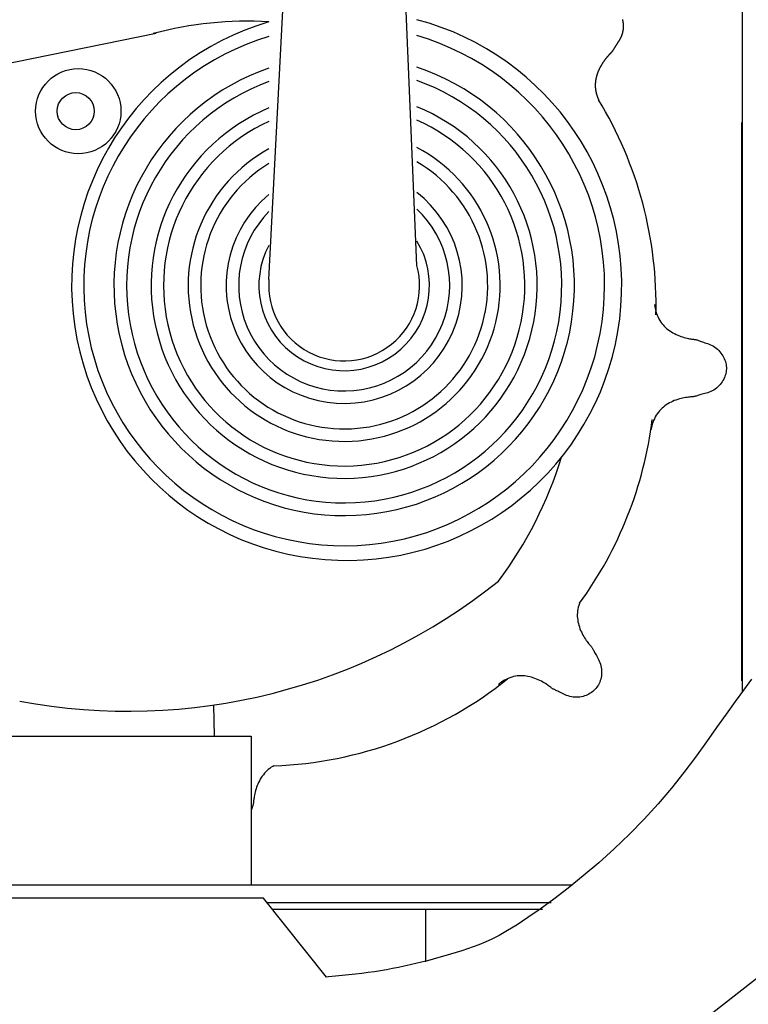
# Model space of a CAD drawing. Extents: x 0.9 to 11.8, y 2 to 7.2.
# Tile 5 of 18: x 4.82 to 5.356, y 2.761 to 3.486. Entities that reach past the tile are written whole.
import ezdxf

# ---------------------------------------------------------------- set-up
doc = ezdxf.new("R2010")
doc.units = 0
doc.header["$MEASUREMENT"] = 0
doc.layers.get('0').update_dxf_attribs({"linetype": 'CONTINUOUS'})

msp = doc.modelspace()

# ---------------------------------------------------------------- linework, layer by layer
for p, q in [((5.00351, 3.29483), (5.04076, 4.0091)), ((5.35211, 2.99122), (5.35211, 3.64869)), ((5.2638, 3.48631), (5.26383, 3.48617)), ((5.26383, 3.48617), (5.26387, 3.48603)), ((5.26387, 3.48603), (5.2639, 3.48588)), ((5.2639, 3.48588), (5.26393, 3.48574)), ((5.26393, 3.48574), (5.26396, 3.48559)), ((5.26396, 3.48559), (5.26399, 3.48545)), ((5.26399, 3.48545), (5.26402, 3.4853)), ((5.26402, 3.4853), (5.26405, 3.48516)), ((5.26405, 3.48516), (5.26407, 3.48501)), ((5.26407, 3.48501), (5.2641, 3.48486)), ((5.2641, 3.48486), (5.26412, 3.48471)), ((5.26412, 3.48471), (5.26414, 3.48456)), ((5.26414, 3.48456), (5.26417, 3.48441)), ((5.26417, 3.48441), (5.26419, 3.48426)), ((5.26419, 3.48426), (5.26421, 3.48411)), ((5.26421, 3.48411), (5.26423, 3.48396)), ((5.26423, 3.48396), (5.26425, 3.48381)), ((5.26425, 3.48381), (5.26426, 3.48366)), ((5.26426, 3.48366), (5.26428, 3.48351)), ((5.26428, 3.48351), (5.26429, 3.48336)), ((5.26429, 3.48336), (5.26431, 3.4832)), ((5.26431, 3.4832), (5.26432, 3.48305)), ((5.26432, 3.48305), (5.26433, 3.4829)), ((5.26433, 3.4829), (5.26434, 3.48274)), ((5.26434, 3.48274), (5.26435, 3.48259)), ((5.26435, 3.48259), (5.26436, 3.48243)), ((4.92044, 3.47602), (4.68527, 3.42819)), ((5.26345, 3.47538), (5.2634, 3.47523)), ((5.2635, 3.47552), (5.26345, 3.47538)), ((5.26355, 3.47567), (5.2635, 3.47552)), ((5.2636, 3.47582), (5.26355, 3.47567)), ((5.26364, 3.47597), (5.2636, 3.47582)), ((5.26368, 3.47611), (5.26364, 3.47597)), ((5.26373, 3.47626), (5.26368, 3.47611)), ((5.26377, 3.47641), (5.26373, 3.47626)), ((5.26381, 3.47656), (5.26377, 3.47641)), ((5.26384, 3.47671), (5.26381, 3.47656)), ((5.26388, 3.47686), (5.26384, 3.47671)), ((5.26392, 3.47702), (5.26388, 3.47686)), ((5.26395, 3.47717), (5.26392, 3.47702)), ((5.26398, 3.47732), (5.26395, 3.47717)), ((5.26401, 3.47747), (5.26398, 3.47732)), ((5.26404, 3.47762), (5.26401, 3.47747)), ((5.26407, 3.47778), (5.26404, 3.47762)), ((5.2641, 3.47793), (5.26407, 3.47778)), ((5.26413, 3.47809), (5.2641, 3.47793)), ((5.26415, 3.47824), (5.26413, 3.47809)), ((5.26418, 3.47839), (5.26415, 3.47824)), ((5.2642, 3.47855), (5.26418, 3.47839)), ((5.26422, 3.4787), (5.2642, 3.47855)), ((5.26424, 3.47886), (5.26422, 3.4787)), ((5.26426, 3.47901), (5.26424, 3.47886)), ((5.26427, 3.47917), (5.26426, 3.47901)), ((5.26429, 3.47932), (5.26427, 3.47917)), ((5.26431, 3.47948), (5.26429, 3.47932)), ((5.26432, 3.47963), (5.26431, 3.47948)), ((5.26433, 3.47979), (5.26432, 3.47963)), ((5.26434, 3.47995), (5.26433, 3.47979)), ((5.26435, 3.4801), (5.26434, 3.47995)), ((5.26436, 3.48026), (5.26435, 3.4801)), ((5.26436, 3.48243), (5.26437, 3.48228)), ((5.26437, 3.48041), (5.26436, 3.48026)), ((5.26437, 3.48228), (5.26438, 3.48213)), ((5.26438, 3.48057), (5.26437, 3.48041)), ((5.26438, 3.48213), (5.26438, 3.48197)), ((5.26438, 3.48197), (5.26438, 3.48182)), ((5.26438, 3.48182), (5.26439, 3.48166)), ((5.26439, 3.48088), (5.26438, 3.48073)), ((5.26438, 3.48073), (5.26438, 3.48057)), ((5.26439, 3.48166), (5.26439, 3.4815)), ((5.26439, 3.4815), (5.26439, 3.48135)), ((5.26439, 3.48135), (5.26439, 3.48119)), ((5.26439, 3.48119), (5.26439, 3.48104)), ((5.26439, 3.48104), (5.26439, 3.48088)), ((5.25951, 3.46805), (5.25945, 3.46795)), ((5.25958, 3.46816), (5.25951, 3.46805)), ((5.25965, 3.46826), (5.25958, 3.46816)), ((5.25972, 3.46837), (5.25965, 3.46826)), ((5.25979, 3.46847), (5.25972, 3.46837)), ((5.25986, 3.46858), (5.25979, 3.46847)), ((5.25993, 3.46869), (5.25986, 3.46858)), ((5.26, 3.4688), (5.25993, 3.46869)), ((5.26007, 3.46891), (5.26, 3.4688)), ((5.26014, 3.46902), (5.26007, 3.46891)), ((5.26022, 3.46913), (5.26014, 3.46902)), ((5.26029, 3.46924), (5.26022, 3.46913)), ((5.26036, 3.46936), (5.26029, 3.46924)), ((5.26043, 3.46947), (5.26036, 3.46936)), ((5.26051, 3.46959), (5.26043, 3.46947)), ((5.26058, 3.4697), (5.26051, 3.46959)), ((5.26066, 3.46982), (5.26058, 3.4697)), ((5.26073, 3.46994), (5.26066, 3.46982)), ((5.2608, 3.47005), (5.26073, 3.46994)), ((5.26088, 3.47017), (5.2608, 3.47005)), ((5.26095, 3.47029), (5.26088, 3.47017)), ((5.26103, 3.47041), (5.26095, 3.47029)), ((5.2611, 3.47053), (5.26103, 3.47041)), ((5.26117, 3.47066), (5.2611, 3.47053)), ((5.26125, 3.47078), (5.26117, 3.47066)), ((5.26132, 3.4709), (5.26125, 3.47078)), ((5.2614, 3.47103), (5.26132, 3.4709)), ((5.26147, 3.47115), (5.2614, 3.47103)), ((5.26154, 3.47128), (5.26147, 3.47115)), ((5.26162, 3.4714), (5.26154, 3.47128)), ((5.26169, 3.47153), (5.26162, 3.4714)), ((5.26176, 3.47166), (5.26169, 3.47153)), ((5.26183, 3.47179), (5.26176, 3.47166)), ((5.2619, 3.47192), (5.26183, 3.47179)), ((5.26197, 3.47205), (5.2619, 3.47192)), ((5.26205, 3.47218), (5.26197, 3.47205)), ((5.26212, 3.47231), (5.26205, 3.47218)), ((5.26218, 3.47244), (5.26212, 3.47231)), ((5.26225, 3.47258), (5.26218, 3.47244)), ((5.26232, 3.47271), (5.26225, 3.47258)), ((5.26239, 3.47285), (5.26232, 3.47271)), ((5.26246, 3.47298), (5.26239, 3.47285)), ((5.26252, 3.47312), (5.26246, 3.47298)), ((5.26259, 3.47325), (5.26252, 3.47312)), ((5.26265, 3.47339), (5.26259, 3.47325)), ((5.26272, 3.47353), (5.26265, 3.47339)), ((5.26278, 3.47367), (5.26272, 3.47353)), ((5.26284, 3.47381), (5.26278, 3.47367)), ((5.2629, 3.47395), (5.26284, 3.47381)), ((5.26296, 3.47409), (5.2629, 3.47395)), ((5.26302, 3.47423), (5.26296, 3.47409)), ((5.26308, 3.47437), (5.26302, 3.47423)), ((5.26314, 3.47451), (5.26308, 3.47437)), ((5.26319, 3.47465), (5.26314, 3.47451)), ((5.26325, 3.4748), (5.26319, 3.47465)), ((5.2633, 3.47494), (5.26325, 3.4748)), ((5.26335, 3.47509), (5.2633, 3.47494)), ((5.2634, 3.47523), (5.26335, 3.47509)), ((5.25428, 3.46073), (5.25422, 3.46067)), ((5.25433, 3.46079), (5.25428, 3.46073)), ((5.25438, 3.46084), (5.25433, 3.46079)), ((5.25443, 3.4609), (5.25438, 3.46084)), ((5.25448, 3.46095), (5.25443, 3.4609)), ((5.25453, 3.461), (5.25448, 3.46095)), ((5.25458, 3.46105), (5.25453, 3.461)), ((5.25463, 3.4611), (5.25458, 3.46105)), ((5.25468, 3.46115), (5.25463, 3.4611)), ((5.25472, 3.4612), (5.25468, 3.46115)), ((5.25477, 3.46125), (5.25472, 3.4612)), ((5.25482, 3.4613), (5.25477, 3.46125)), ((5.25486, 3.46134), (5.25482, 3.4613)), ((5.2549, 3.46139), (5.25486, 3.46134)), ((5.25495, 3.46143), (5.2549, 3.46139)), ((5.25499, 3.46148), (5.25495, 3.46143)), ((5.25503, 3.46152), (5.25499, 3.46148)), ((5.25507, 3.46157), (5.25503, 3.46152)), ((5.25511, 3.46161), (5.25507, 3.46157)), ((5.25515, 3.46165), (5.25511, 3.46161)), ((5.25519, 3.46169), (5.25515, 3.46165)), ((5.25523, 3.46173), (5.25519, 3.46169)), ((5.25527, 3.46178), (5.25523, 3.46173)), ((5.25531, 3.46182), (5.25527, 3.46178)), ((5.25535, 3.46186), (5.25531, 3.46182)), ((5.25539, 3.4619), (5.25535, 3.46186)), ((5.25542, 3.46194), (5.25539, 3.4619)), ((5.25546, 3.46198), (5.25542, 3.46194)), ((5.2555, 3.46202), (5.25546, 3.46198)), ((5.25553, 3.46206), (5.2555, 3.46202)), ((5.25557, 3.4621), (5.25553, 3.46206)), ((5.25561, 3.46214), (5.25557, 3.4621)), ((5.25564, 3.46218), (5.25561, 3.46214)), ((5.25568, 3.46221), (5.25564, 3.46218)), ((5.25571, 3.46225), (5.25568, 3.46221)), ((5.25575, 3.46229), (5.25571, 3.46225)), ((5.25578, 3.46233), (5.25575, 3.46229)), ((5.25582, 3.46237), (5.25578, 3.46233)), ((5.25585, 3.46241), (5.25582, 3.46237)), ((5.25588, 3.46245), (5.25585, 3.46241)), ((5.25592, 3.4625), (5.25588, 3.46245)), ((5.25595, 3.46254), (5.25592, 3.4625)), ((5.25598, 3.46258), (5.25595, 3.46254)), ((5.25602, 3.46262), (5.25598, 3.46258)), ((5.25605, 3.46266), (5.25602, 3.46262)), ((5.25609, 3.4627), (5.25605, 3.46266)), ((5.25612, 3.46275), (5.25609, 3.4627)), ((5.25615, 3.46279), (5.25612, 3.46275)), ((5.25619, 3.46284), (5.25615, 3.46279)), ((5.25622, 3.46288), (5.25619, 3.46284)), ((5.25625, 3.46293), (5.25622, 3.46288)), ((5.25629, 3.46297), (5.25625, 3.46293)), ((5.25632, 3.46302), (5.25629, 3.46297)), ((5.25636, 3.46307), (5.25632, 3.46302)), ((5.25639, 3.46311), (5.25636, 3.46307)), ((5.25642, 3.46316), (5.25639, 3.46311)), ((5.25646, 3.46321), (5.25642, 3.46316)), ((5.25649, 3.46326), (5.25646, 3.46321)), ((5.25653, 3.46331), (5.25649, 3.46326)), ((5.25656, 3.46337), (5.25653, 3.46331)), ((5.2566, 3.46342), (5.25656, 3.46337)), ((5.25664, 3.46347), (5.2566, 3.46342)), ((5.25667, 3.46352), (5.25664, 3.46347)), ((5.25671, 3.46358), (5.25667, 3.46352)), ((5.25674, 3.46364), (5.25671, 3.46358)), ((5.25678, 3.46369), (5.25674, 3.46364)), ((5.25682, 3.46375), (5.25678, 3.46369)), ((5.25685, 3.46381), (5.25682, 3.46375)), ((5.25689, 3.46386), (5.25685, 3.46381)), ((5.25693, 3.46392), (5.25689, 3.46386)), ((5.25697, 3.46398), (5.25693, 3.46392)), ((5.25701, 3.46405), (5.25697, 3.46398)), ((5.25704, 3.46411), (5.25701, 3.46405)), ((5.25708, 3.46417), (5.25704, 3.46411)), ((5.25712, 3.46423), (5.25708, 3.46417)), ((5.25716, 3.4643), (5.25712, 3.46423)), ((5.2572, 3.46436), (5.25716, 3.4643)), ((5.25724, 3.46443), (5.2572, 3.46436)), ((5.25728, 3.46449), (5.25724, 3.46443)), ((5.25733, 3.46456), (5.25728, 3.46449)), ((5.25737, 3.46463), (5.25733, 3.46456)), ((5.25741, 3.4647), (5.25737, 3.46463)), ((5.25745, 3.46477), (5.25741, 3.4647)), ((5.2575, 3.46484), (5.25745, 3.46477)), ((5.25754, 3.46491), (5.2575, 3.46484)), ((5.25758, 3.46498), (5.25754, 3.46491)), ((5.25763, 3.46506), (5.25758, 3.46498)), ((5.25767, 3.46513), (5.25763, 3.46506)), ((5.25772, 3.4652), (5.25767, 3.46513)), ((5.25777, 3.46528), (5.25772, 3.4652)), ((5.25781, 3.46536), (5.25777, 3.46528)), ((5.25786, 3.46543), (5.25781, 3.46536)), ((5.25791, 3.46551), (5.25786, 3.46543)), ((5.25796, 3.46559), (5.25791, 3.46551)), ((5.258, 3.46567), (5.25796, 3.46559)), ((5.25805, 3.46575), (5.258, 3.46567)), ((5.2581, 3.46583), (5.25805, 3.46575)), ((5.25815, 3.46592), (5.2581, 3.46583)), ((5.25821, 3.466), (5.25815, 3.46592)), ((5.25826, 3.46608), (5.25821, 3.466)), ((5.25831, 3.46617), (5.25826, 3.46608)), ((5.25836, 3.46625), (5.25831, 3.46617)), ((5.25842, 3.46634), (5.25836, 3.46625)), ((5.25847, 3.46643), (5.25842, 3.46634)), ((5.25853, 3.46652), (5.25847, 3.46643)), ((5.25858, 3.46661), (5.25853, 3.46652)), ((5.25864, 3.4667), (5.25858, 3.46661)), ((5.2587, 3.46679), (5.25864, 3.4667)), ((5.25876, 3.46688), (5.2587, 3.46679)), ((5.25882, 3.46697), (5.25876, 3.46688)), ((5.25887, 3.46707), (5.25882, 3.46697)), ((5.25894, 3.46716), (5.25887, 3.46707)), ((5.259, 3.46726), (5.25894, 3.46716)), ((5.25906, 3.46735), (5.259, 3.46726)), ((5.25912, 3.46745), (5.25906, 3.46735)), ((5.25918, 3.46755), (5.25912, 3.46745)), ((5.25925, 3.46765), (5.25918, 3.46755)), ((5.25931, 3.46775), (5.25925, 3.46765)), ((5.25938, 3.46785), (5.25931, 3.46775)), ((5.25945, 3.46795), (5.25938, 3.46785)), ((5.2487, 3.45357), (5.24861, 3.45343)), ((5.24878, 3.4537), (5.2487, 3.45357)), ((5.24887, 3.45384), (5.24878, 3.4537)), ((5.24896, 3.45397), (5.24887, 3.45384)), ((5.24904, 3.45411), (5.24896, 3.45397)), ((5.24913, 3.45424), (5.24904, 3.45411)), ((5.24922, 3.45437), (5.24913, 3.45424)), ((5.24931, 3.4545), (5.24922, 3.45437)), ((5.24939, 3.45463), (5.24931, 3.4545)), ((5.24948, 3.45476), (5.24939, 3.45463)), ((5.24957, 3.45489), (5.24948, 3.45476)), ((5.24966, 3.45502), (5.24957, 3.45489)), ((5.24975, 3.45515), (5.24966, 3.45502)), ((5.24984, 3.45528), (5.24975, 3.45515)), ((5.24992, 3.4554), (5.24984, 3.45528)), ((5.25001, 3.45553), (5.24992, 3.4554)), ((5.2501, 3.45565), (5.25001, 3.45553)), ((5.25019, 3.45578), (5.2501, 3.45565)), ((5.25028, 3.4559), (5.25019, 3.45578)), ((5.25037, 3.45602), (5.25028, 3.4559)), ((5.25046, 3.45614), (5.25037, 3.45602)), ((5.25054, 3.45626), (5.25046, 3.45614)), ((5.25063, 3.45638), (5.25054, 3.45626)), ((5.25072, 3.4565), (5.25063, 3.45638)), ((5.25081, 3.45662), (5.25072, 3.4565)), ((5.2509, 3.45673), (5.25081, 3.45662)), ((5.25098, 3.45685), (5.2509, 3.45673)), ((5.25107, 3.45696), (5.25098, 3.45685)), ((5.25116, 3.45707), (5.25107, 3.45696)), ((5.25125, 3.45718), (5.25116, 3.45707)), ((5.25133, 3.45729), (5.25125, 3.45718)), ((5.25142, 3.4574), (5.25133, 3.45729)), ((5.2515, 3.45751), (5.25142, 3.4574)), ((5.25159, 3.45762), (5.2515, 3.45751)), ((5.25167, 3.45773), (5.25159, 3.45762)), ((5.25176, 3.45783), (5.25167, 3.45773)), ((5.25184, 3.45793), (5.25176, 3.45783)), ((5.25192, 3.45804), (5.25184, 3.45793)), ((5.25201, 3.45814), (5.25192, 3.45804)), ((5.25209, 3.45824), (5.25201, 3.45814)), ((5.25217, 3.45834), (5.25209, 3.45824)), ((5.25225, 3.45843), (5.25217, 3.45834)), ((5.25233, 3.45853), (5.25225, 3.45843)), ((5.25241, 3.45863), (5.25233, 3.45853)), ((5.25249, 3.45872), (5.25241, 3.45863)), ((5.25257, 3.45881), (5.25249, 3.45872)), ((5.25264, 3.4589), (5.25257, 3.45881)), ((5.25272, 3.45899), (5.25264, 3.4589)), ((5.2528, 3.45908), (5.25272, 3.45899)), ((5.25287, 3.45917), (5.2528, 3.45908)), ((5.25295, 3.45925), (5.25287, 3.45917)), ((5.25302, 3.45934), (5.25295, 3.45925)), ((5.25309, 3.45942), (5.25302, 3.45934)), ((5.25316, 3.4595), (5.25309, 3.45942)), ((5.25323, 3.45958), (5.25316, 3.4595)), ((5.2533, 3.45966), (5.25323, 3.45958)), ((5.25337, 3.45974), (5.2533, 3.45966)), ((5.25344, 3.45982), (5.25337, 3.45974)), ((5.2535, 3.45989), (5.25344, 3.45982)), ((5.25357, 3.45996), (5.2535, 3.45989)), ((5.25363, 3.46003), (5.25357, 3.45996)), ((5.2537, 3.4601), (5.25363, 3.46003)), ((5.25376, 3.46017), (5.2537, 3.4601)), ((5.25382, 3.46024), (5.25376, 3.46017)), ((5.25388, 3.46031), (5.25382, 3.46024)), ((5.25394, 3.46037), (5.25388, 3.46031)), ((5.254, 3.46043), (5.25394, 3.46037)), ((5.25406, 3.4605), (5.254, 3.46043)), ((5.25411, 3.46056), (5.25406, 3.4605)), ((5.25417, 3.46062), (5.25411, 3.46056)), ((5.25422, 3.46067), (5.25417, 3.46062)), ((5.24522, 3.44627), (5.24517, 3.44611)), ((5.24527, 3.44643), (5.24522, 3.44627)), ((5.24533, 3.44659), (5.24527, 3.44643)), ((5.24538, 3.44675), (5.24533, 3.44659)), ((5.24544, 3.4469), (5.24538, 3.44675)), ((5.2455, 3.44706), (5.24544, 3.4469)), ((5.24555, 3.44722), (5.2455, 3.44706)), ((5.24561, 3.44737), (5.24555, 3.44722)), ((5.24567, 3.44753), (5.24561, 3.44737)), ((5.24573, 3.44769), (5.24567, 3.44753)), ((5.24579, 3.44784), (5.24573, 3.44769)), ((5.24585, 3.448), (5.24579, 3.44784)), ((5.24592, 3.44815), (5.24585, 3.448)), ((5.24598, 3.4483), (5.24592, 3.44815)), ((5.24604, 3.44846), (5.24598, 3.4483)), ((5.24611, 3.44861), (5.24604, 3.44846)), ((5.24617, 3.44877), (5.24611, 3.44861)), ((5.24624, 3.44892), (5.24617, 3.44877)), ((5.24631, 3.44907), (5.24624, 3.44892)), ((5.24637, 3.44922), (5.24631, 3.44907)), ((5.24644, 3.44937), (5.24637, 3.44922)), ((5.24651, 3.44953), (5.24644, 3.44937)), ((5.24658, 3.44968), (5.24651, 3.44953)), ((5.24665, 3.44983), (5.24658, 3.44968)), ((5.24672, 3.44998), (5.24665, 3.44983)), ((5.24679, 3.45013), (5.24672, 3.44998)), ((5.24687, 3.45028), (5.24679, 3.45013)), ((5.24694, 3.45042), (5.24687, 3.45028)), ((5.24701, 3.45057), (5.24694, 3.45042)), ((5.24709, 3.45072), (5.24701, 3.45057)), ((5.24716, 3.45087), (5.24709, 3.45072)), ((5.24724, 3.45102), (5.24716, 3.45087)), ((5.24732, 3.45116), (5.24724, 3.45102)), ((5.24739, 3.45131), (5.24732, 3.45116)), ((5.24747, 3.45145), (5.24739, 3.45131)), ((5.24755, 3.4516), (5.24747, 3.45145)), ((5.24763, 3.45174), (5.24755, 3.4516)), ((5.24771, 3.45189), (5.24763, 3.45174)), ((5.24779, 3.45203), (5.24771, 3.45189)), ((5.24787, 3.45217), (5.24779, 3.45203)), ((5.24795, 3.45231), (5.24787, 3.45217)), ((5.24803, 3.45245), (5.24795, 3.45231)), ((5.24811, 3.4526), (5.24803, 3.45245)), ((5.24819, 3.45274), (5.24811, 3.4526)), ((5.24828, 3.45288), (5.24819, 3.45274)), ((5.24836, 3.45302), (5.24828, 3.45288)), ((5.24844, 3.45315), (5.24836, 3.45302)), ((5.24853, 3.45329), (5.24844, 3.45315)), ((5.24861, 3.45343), (5.24853, 3.45329)), ((5.24381, 3.43897), (5.2438, 3.4388)), ((5.24382, 3.43914), (5.24381, 3.43897)), ((5.24383, 3.4393), (5.24382, 3.43914)), ((5.24384, 3.43947), (5.24383, 3.4393)), ((5.24385, 3.43963), (5.24384, 3.43947)), ((5.24386, 3.4398), (5.24385, 3.43963)), ((5.24387, 3.43996), (5.24386, 3.4398)), ((5.24389, 3.44013), (5.24387, 3.43996)), ((5.2439, 3.44029), (5.24389, 3.44013)), ((5.24392, 3.44046), (5.2439, 3.44029)), ((5.24394, 3.44062), (5.24392, 3.44046)), ((5.24396, 3.44079), (5.24394, 3.44062)), ((5.24398, 3.44095), (5.24396, 3.44079)), ((5.244, 3.44111), (5.24398, 3.44095)), ((5.24402, 3.44128), (5.244, 3.44111)), ((5.24405, 3.44144), (5.24402, 3.44128)), ((5.24407, 3.4416), (5.24405, 3.44144)), ((5.2441, 3.44177), (5.24407, 3.4416)), ((5.24412, 3.44193), (5.2441, 3.44177)), ((5.24415, 3.44209), (5.24412, 3.44193)), ((5.24418, 3.44226), (5.24415, 3.44209)), ((5.24421, 3.44242), (5.24418, 3.44226)), ((5.24424, 3.44258), (5.24421, 3.44242)), ((5.24427, 3.44274), (5.24424, 3.44258)), ((5.24431, 3.44291), (5.24427, 3.44274)), ((5.24434, 3.44307), (5.24431, 3.44291)), ((5.24437, 3.44323), (5.24434, 3.44307)), ((5.24441, 3.44339), (5.24437, 3.44323)), ((5.24445, 3.44355), (5.24441, 3.44339)), ((5.24449, 3.44371), (5.24445, 3.44355)), ((5.24452, 3.44388), (5.24449, 3.44371)), ((5.24456, 3.44404), (5.24452, 3.44388)), ((5.24461, 3.4442), (5.24456, 3.44404)), ((5.24465, 3.44436), (5.24461, 3.4442)), ((5.24469, 3.44452), (5.24465, 3.44436)), ((5.24473, 3.44468), (5.24469, 3.44452)), ((5.24478, 3.44484), (5.24473, 3.44468)), ((5.24482, 3.445), (5.24478, 3.44484)), ((5.24487, 3.44516), (5.24482, 3.445)), ((5.24492, 3.44532), (5.24487, 3.44516)), ((5.24497, 3.44548), (5.24492, 3.44532)), ((5.24501, 3.44564), (5.24497, 3.44548)), ((5.24506, 3.4458), (5.24501, 3.44564)), ((5.24512, 3.44596), (5.24506, 3.4458)), ((5.24517, 3.44611), (5.24512, 3.44596)), ((5.2438, 3.43864), (5.24379, 3.43847)), ((5.24379, 3.43847), (5.24379, 3.4383)), ((5.24379, 3.4383), (5.24379, 3.43814)), ((5.24379, 3.43814), (5.24379, 3.43797)), ((5.24379, 3.43797), (5.24379, 3.4378)), ((5.24379, 3.4378), (5.24379, 3.43763)), ((5.24379, 3.43763), (5.24379, 3.43747)), ((5.24379, 3.43747), (5.2438, 3.4373)), ((5.2438, 3.4388), (5.2438, 3.43864)), ((5.2438, 3.4373), (5.2438, 3.43713)), ((5.2438, 3.43713), (5.24381, 3.43696)), ((5.24381, 3.43696), (5.24382, 3.43679)), ((5.24382, 3.43679), (5.24383, 3.43662)), ((5.24383, 3.43662), (5.24384, 3.43645)), ((5.24384, 3.43645), (5.24385, 3.43628)), ((5.24385, 3.43628), (5.24386, 3.43611)), ((5.24386, 3.43611), (5.24388, 3.43594)), ((5.24388, 3.43594), (5.24389, 3.43577)), ((5.24389, 3.43577), (5.24391, 3.4356)), ((5.24391, 3.4356), (5.24393, 3.43543)), ((5.24393, 3.43543), (5.24395, 3.43526)), ((5.24395, 3.43526), (5.24397, 3.43508)), ((5.24397, 3.43508), (5.24399, 3.43491)), ((5.24399, 3.43491), (5.24401, 3.43474)), ((5.24401, 3.43474), (5.24404, 3.43457)), ((5.24404, 3.43457), (5.24407, 3.43439)), ((5.24407, 3.43439), (5.24409, 3.43422)), ((5.24409, 3.43422), (5.24412, 3.43405)), ((5.24412, 3.43405), (5.24415, 3.43387)), ((5.24415, 3.43387), (5.24419, 3.4337)), ((5.24419, 3.4337), (5.24422, 3.43352)), ((5.24422, 3.43352), (5.24425, 3.43335)), ((5.24425, 3.43335), (5.24429, 3.43317)), ((5.24429, 3.43317), (5.24433, 3.433)), ((5.24433, 3.433), (5.24437, 3.43282)), ((5.24437, 3.43282), (5.24441, 3.43264)), ((5.24441, 3.43264), (5.24445, 3.43247)), ((5.24445, 3.43247), (5.24449, 3.43229)), ((5.24449, 3.43229), (5.24454, 3.43211)), ((5.24454, 3.43211), (5.24458, 3.43193)), ((5.24458, 3.43193), (5.24463, 3.43176)), ((5.24463, 3.43176), (5.24468, 3.43158)), ((5.24468, 3.43158), (5.24473, 3.4314)), ((5.24473, 3.4314), (5.24478, 3.43122)), ((5.24478, 3.43122), (5.24483, 3.43105)), ((5.24483, 3.43105), (5.24488, 3.43087)), ((5.24488, 3.43087), (5.24494, 3.43069)), ((5.24494, 3.43069), (5.24499, 3.43051)), ((5.24499, 3.43051), (5.24505, 3.43033)), ((5.24505, 3.43033), (5.24511, 3.43015)), ((5.24511, 3.43015), (5.24518, 3.42996)), ((5.24518, 3.42996), (5.24524, 3.42976)), ((5.24524, 3.42976), (5.24531, 3.42956)), ((5.24531, 3.42956), (5.24539, 3.42935)), ((5.24539, 3.42935), (5.24547, 3.42913)), ((5.24547, 3.42913), (5.24555, 3.4289)), ((5.24555, 3.4289), (5.24564, 3.42866)), ((5.24564, 3.42866), (5.24574, 3.4284)), ((5.24574, 3.4284), (5.24584, 3.42814)), ((5.24584, 3.42814), (5.24595, 3.42787)), ((5.24595, 3.42787), (5.24607, 3.42759)), ((5.24607, 3.42759), (5.24619, 3.42729)), ((5.35177, 2.99901), (5.35177, 3.41058)), ((5.2875, 3.27651), (5.28751, 3.27583)), ((5.28751, 3.27583), (5.28762, 3.27492)), ((5.28762, 3.27492), (5.28782, 3.27383)), ((5.28782, 3.27383), (5.28811, 3.27259)), ((5.28811, 3.27259), (5.28848, 3.27126)), ((5.28848, 3.27126), (5.28892, 3.26987)), ((5.28892, 3.26987), (5.28943, 3.26847)), ((5.28943, 3.26847), (5.29001, 3.26711)), ((5.29001, 3.26711), (5.29064, 3.26582)), ((5.29064, 3.26582), (5.29133, 3.26459)), ((5.29133, 3.26459), (5.29208, 3.26344)), ((5.29208, 3.26344), (5.29288, 3.26235)), ((5.29288, 3.26235), (5.29373, 3.26132)), ((5.29373, 3.26132), (5.29463, 3.26035)), ((5.29463, 3.26035), (5.29558, 3.25944)), ((5.29558, 3.25944), (5.29658, 3.25857)), ((5.29658, 3.25857), (5.29762, 3.25775)), ((5.29762, 3.25775), (5.2987, 3.25697)), ((5.2987, 3.25697), (5.29982, 3.25624)), ((5.29982, 3.25624), (5.30097, 3.25556)), ((5.30097, 3.25556), (5.30213, 3.25493)), ((5.30213, 3.25493), (5.30332, 3.25434)), ((5.30332, 3.25434), (5.30451, 3.25381)), ((5.30451, 3.25381), (5.30571, 3.25332)), ((5.30571, 3.25332), (5.3069, 3.25289)), ((5.3069, 3.25289), (5.30808, 3.2525)), ((5.30808, 3.2525), (5.30924, 3.25216)), ((5.30924, 3.25216), (5.31035, 3.25187)), ((5.31035, 3.25187), (5.31141, 3.25161)), ((5.31141, 3.25161), (5.3124, 3.2514)), ((5.3124, 3.2514), (5.31331, 3.25122)), ((5.31331, 3.25122), (5.31412, 3.25107)), ((5.31412, 3.25107), (5.31484, 3.25096)), ((5.31484, 3.25096), (5.31546, 3.25087)), ((5.31546, 3.25087), (5.31602, 3.2508)), ((5.31602, 3.2508), (5.31652, 3.25074)), ((5.31652, 3.25074), (5.31698, 3.25067)), ((5.31698, 3.25067), (5.31742, 3.2506)), ((5.31742, 3.2506), (5.31786, 3.25052)), ((5.31786, 3.25052), (5.31831, 3.25041)), ((5.31831, 3.25041), (5.31879, 3.25027)), ((5.31879, 3.25027), (5.31931, 3.2501)), ((5.31931, 3.2501), (5.31987, 3.2499)), ((5.31987, 3.2499), (5.32048, 3.24968)), ((5.32048, 3.24968), (5.32114, 3.24944)), ((5.32114, 3.24944), (5.32187, 3.24917)), ((5.32187, 3.24917), (5.32266, 3.24889)), ((5.32266, 3.24889), (5.32352, 3.24859)), ((5.32352, 3.24859), (5.32446, 3.24828)), ((5.32446, 3.24828), (5.32546, 3.24795)), ((5.32546, 3.24795), (5.3265, 3.24758)), ((5.3265, 3.24758), (5.32758, 3.24717)), ((5.32758, 3.24717), (5.32867, 3.24672)), ((5.32867, 3.24672), (5.32977, 3.24621)), ((5.32977, 3.24621), (5.33084, 3.24563)), ((5.33084, 3.24563), (5.33189, 3.24498)), ((5.33189, 3.24498), (5.33289, 3.24425)), ((5.33289, 3.24425), (5.33384, 3.24344)), ((5.33384, 3.24344), (5.33474, 3.24257)), ((5.33474, 3.24257), (5.33558, 3.24165)), ((5.33558, 3.24165), (5.33636, 3.24067)), ((5.33636, 3.24067), (5.33708, 3.23966)), ((5.33708, 3.23966), (5.33773, 3.23863)), ((5.33773, 3.23863), (5.33831, 3.23757)), ((5.33831, 3.23757), (5.33881, 3.23651)), ((5.33881, 3.23651), (5.33925, 3.23544)), ((5.33925, 3.23544), (5.33961, 3.23436)), ((5.33961, 3.23436), (5.33989, 3.23328)), ((5.33989, 3.23328), (5.34011, 3.2322)), ((5.34011, 3.2322), (5.34026, 3.23111)), ((5.34026, 3.23111), (5.34033, 3.23003)), ((5.34034, 3.22894), (5.34027, 3.22786)), ((5.34033, 3.23003), (5.34034, 3.22894)), ((5.3384, 3.22147), (5.33784, 3.22043)), ((5.3389, 3.22251), (5.3384, 3.22147)), ((5.33931, 3.22357), (5.3389, 3.22251)), ((5.33966, 3.22463), (5.33931, 3.22357)), ((5.33994, 3.2257), (5.33966, 3.22463)), ((5.34014, 3.22678), (5.33994, 3.2257)), ((5.34027, 3.22786), (5.34014, 3.22678)), ((5.33207, 3.21406), (5.33103, 3.21338)), ((5.33307, 3.21481), (5.33207, 3.21406)), ((5.33401, 3.21563), (5.33307, 3.21481)), ((5.3349, 3.21651), (5.33401, 3.21563)), ((5.33573, 3.21744), (5.3349, 3.21651)), ((5.3365, 3.21841), (5.33573, 3.21744)), ((5.33721, 3.21941), (5.3365, 3.21841)), ((5.33784, 3.22043), (5.33721, 3.21941)), ((5.30573, 3.2068), (5.30449, 3.20643)), ((5.30695, 3.20713), (5.30573, 3.2068)), ((5.30815, 3.20741), (5.30695, 3.20713)), ((5.3093, 3.20764), (5.30815, 3.20741)), ((5.31039, 3.20784), (5.3093, 3.20764)), ((5.31141, 3.208), (5.31039, 3.20784)), ((5.31234, 3.20814), (5.31141, 3.208)), ((5.31317, 3.20824), (5.31234, 3.20814)), ((5.31388, 3.20831), (5.31317, 3.20824)), ((5.3145, 3.20837), (5.31388, 3.20831)), ((5.31504, 3.20841), (5.3145, 3.20837)), ((5.31552, 3.20845), (5.31504, 3.20841)), ((5.31596, 3.20849), (5.31552, 3.20845)), ((5.31637, 3.20854), (5.31596, 3.20849)), ((5.31679, 3.20861), (5.31637, 3.20854)), ((5.31723, 3.2087), (5.31679, 3.20861)), ((5.3177, 3.20881), (5.31723, 3.2087)), ((5.31821, 3.20895), (5.3177, 3.20881)), ((5.31877, 3.20912), (5.31821, 3.20895)), ((5.31939, 3.20931), (5.31877, 3.20912)), ((5.32006, 3.20952), (5.31939, 3.20931)), ((5.3208, 3.20974), (5.32006, 3.20952)), ((5.3216, 3.20998), (5.3208, 3.20974)), ((5.32248, 3.21023), (5.3216, 3.20998)), ((5.32343, 3.21049), (5.32248, 3.21023)), ((5.32445, 3.21077), (5.32343, 3.21049)), ((5.32551, 3.21108), (5.32445, 3.21077)), ((5.32661, 3.21143), (5.32551, 3.21108)), ((5.32773, 3.21182), (5.32661, 3.21143)), ((5.32885, 3.21227), (5.32773, 3.21182)), ((5.32995, 3.21279), (5.32885, 3.21227)), ((5.33103, 3.21338), (5.32995, 3.21279)), ((5.29299, 3.20001), (5.29204, 3.19909)), ((5.29399, 3.20088), (5.29299, 3.20001)), ((5.29504, 3.20169), (5.29399, 3.20088)), ((5.29612, 3.20245), (5.29504, 3.20169)), ((5.29725, 3.20317), (5.29612, 3.20245)), ((5.2984, 3.20384), (5.29725, 3.20317)), ((5.29959, 3.20446), (5.2984, 3.20384)), ((5.30079, 3.20503), (5.29959, 3.20446)), ((5.30202, 3.20555), (5.30079, 3.20503)), ((5.30325, 3.20602), (5.30202, 3.20555)), ((5.30449, 3.20643), (5.30325, 3.20602)), ((5.28801, 3.19352), (5.28736, 3.19219)), ((5.28872, 3.19477), (5.28801, 3.19352)), ((5.28947, 3.19596), (5.28872, 3.19477)), ((5.29028, 3.19707), (5.28947, 3.19596)), ((5.29114, 3.19811), (5.29028, 3.19707)), ((5.29204, 3.19909), (5.29114, 3.19811)), ((5.28521, 3.18585), (5.28505, 3.18495)), ((5.28547, 3.18693), (5.28521, 3.18585)), ((5.28582, 3.18815), (5.28547, 3.18693)), ((5.28626, 3.18946), (5.28582, 3.18815)), ((5.28678, 3.19082), (5.28626, 3.18946)), ((5.28736, 3.19219), (5.28678, 3.19082)), ((5.28505, 3.18495), (5.285, 3.18427)), ((5.23169, 3.0547), (5.23129, 3.05331)), ((5.23217, 3.0561), (5.23169, 3.0547)), ((5.23222, 3.05623), (5.23217, 3.0561)), ((5.23063, 3.04924), (5.23058, 3.04791)), ((5.23058, 3.04791), (5.2306, 3.04658)), ((5.23077, 3.05059), (5.23063, 3.04924)), ((5.23099, 3.05194), (5.23077, 3.05059)), ((5.23129, 3.05331), (5.23099, 3.05194)), ((5.2306, 3.04658), (5.23069, 3.04527)), ((5.23069, 3.04527), (5.23085, 3.04395)), ((5.23085, 3.04395), (5.23108, 3.04265)), ((5.23108, 3.04265), (5.23136, 3.04134)), ((5.23136, 3.04134), (5.2317, 3.04005)), ((5.2317, 3.04005), (5.2321, 3.03878)), ((5.2321, 3.03878), (5.23254, 3.03753)), ((5.23254, 3.03753), (5.23303, 3.0363)), ((5.23303, 3.0363), (5.23356, 3.03511)), ((5.23356, 3.03511), (5.23412, 3.03395)), ((5.23412, 3.03395), (5.23472, 3.03282)), ((5.23472, 3.03282), (5.23534, 3.03175)), ((5.23534, 3.03175), (5.23597, 3.03072)), ((5.23597, 3.03072), (5.2366, 3.02976)), ((5.2366, 3.02976), (5.23721, 3.02886)), ((5.23721, 3.02886), (5.2378, 3.02804)), ((5.2378, 3.02804), (5.23836, 3.0273)), ((5.23836, 3.0273), (5.23887, 3.02664)), ((5.23887, 3.02664), (5.23933, 3.02608)), ((5.23933, 3.02608), (5.23973, 3.0256)), ((5.23973, 3.0256), (5.2401, 3.02517)), ((5.2401, 3.02517), (5.24042, 3.02479)), ((5.24042, 3.02479), (5.24072, 3.02444)), ((5.24072, 3.02444), (5.241, 3.02409)), ((5.241, 3.02409), (5.24127, 3.02373)), ((5.24127, 3.02373), (5.24153, 3.02335)), ((5.24153, 3.02335), (5.2418, 3.02292)), ((5.2418, 3.02292), (5.24207, 3.02245)), ((5.24207, 3.02245), (5.24235, 3.02193)), ((5.24235, 3.02193), (5.24266, 3.02135)), ((5.24266, 3.02135), (5.24299, 3.02073)), ((5.24299, 3.02073), (5.24335, 3.02005)), ((5.24335, 3.02005), (5.24375, 3.01931)), ((5.24375, 3.01931), (5.24419, 3.01851)), ((5.24419, 3.01851), (5.24468, 3.01765)), ((5.24468, 3.01765), (5.2452, 3.01673)), ((5.2452, 3.01673), (5.24573, 3.01576)), ((5.24573, 3.01576), (5.24626, 3.01474)), ((5.24626, 3.01474), (5.24677, 3.01367)), ((5.24677, 3.01367), (5.24724, 3.01256)), ((5.24724, 3.01256), (5.24765, 3.01141)), ((5.24765, 3.01141), (5.24799, 3.01022)), ((5.24799, 3.01022), (5.24825, 3.00901)), ((5.24825, 3.00901), (5.24841, 3.00777)), ((5.24843, 3.00403), (5.24829, 3.0028)), ((5.24841, 3.00777), (5.2485, 3.00653)), ((5.2485, 3.00528), (5.24843, 3.00403)), ((5.2485, 3.00653), (5.2485, 3.00528)), ((5.17301, 2.99697), (5.17252, 2.9965)), ((5.17373, 2.99753), (5.17301, 2.99697)), ((5.17465, 2.99816), (5.17373, 2.99753)), ((5.17573, 2.99883), (5.17465, 2.99816)), ((5.17693, 2.99951), (5.17573, 2.99883)), ((5.17822, 3.00018), (5.17693, 2.99951)), ((5.17957, 3.0008), (5.17822, 3.00018)), ((5.18095, 3.00135), (5.17957, 3.0008)), ((5.18231, 3.00182), (5.18095, 3.00135)), ((5.18367, 3.00219), (5.18231, 3.00182)), ((5.18501, 3.00248), (5.18367, 3.00219)), ((5.18634, 3.00268), (5.18501, 3.00248)), ((5.18767, 3.0028), (5.18634, 3.00268)), ((5.189, 3.00285), (5.18767, 3.0028)), ((5.19032, 3.00282), (5.189, 3.00285)), ((5.19164, 3.00273), (5.19032, 3.00282)), ((5.19296, 3.00257), (5.19164, 3.00273)), ((5.19427, 3.00235), (5.19296, 3.00257)), ((5.19558, 3.00207), (5.19427, 3.00235)), ((5.19687, 3.00173), (5.19558, 3.00207)), ((5.19815, 3.00135), (5.19687, 3.00173)), ((5.1994, 3.00092), (5.19815, 3.00135)), ((5.20063, 3.00044), (5.1994, 3.00092)), ((5.20184, 2.99992), (5.20063, 3.00044)), ((5.203, 2.99937), (5.20184, 2.99992)), ((5.20413, 2.99879), (5.203, 2.99937)), ((5.2052, 2.9982), (5.20413, 2.99879)), ((5.20622, 2.9976), (5.2052, 2.9982)), ((5.20716, 2.99702), (5.20622, 2.9976)), ((5.20803, 2.99646), (5.20716, 2.99702)), ((5.20881, 2.99593), (5.20803, 2.99646)), ((5.24662, 2.99717), (5.24611, 2.99618)), ((5.24707, 2.99821), (5.24662, 2.99717)), ((5.24747, 2.9993), (5.24707, 2.99821)), ((5.2478, 3.00043), (5.24747, 2.9993)), ((5.24808, 3.0016), (5.2478, 3.00043)), ((5.24829, 3.0028), (5.24808, 3.0016)), ((5.3588, 3.00045), (5.35293, 2.99235)), ((5.20949, 2.99546), (5.20881, 2.99593)), ((5.21007, 2.99503), (5.20949, 2.99546)), ((5.21057, 2.99466), (5.21007, 2.99503)), ((5.211, 2.99433), (5.21057, 2.99466)), ((5.21138, 2.99404), (5.211, 2.99433)), ((5.21173, 2.99378), (5.21138, 2.99404)), ((5.21208, 2.99354), (5.21173, 2.99378)), ((5.21243, 2.99331), (5.21208, 2.99354)), ((5.21281, 2.99308), (5.21243, 2.99331)), ((5.21324, 2.99285), (5.21281, 2.99308)), ((5.21372, 2.99261), (5.21324, 2.99285)), ((5.21425, 2.99236), (5.21372, 2.99261)), ((5.21483, 2.99209), (5.21425, 2.99236)), ((5.21547, 2.99179), (5.21483, 2.99209)), ((5.21617, 2.99147), (5.21547, 2.99179)), ((5.21692, 2.99111), (5.21617, 2.99147)), ((5.21774, 2.9907), (5.21692, 2.99111)), ((5.21863, 2.99026), (5.21774, 2.9907)), ((5.21957, 2.98979), (5.21863, 2.99026)), ((5.22057, 2.9893), (5.21957, 2.98979)), ((5.22161, 2.98883), (5.22057, 2.9893)), ((5.23918, 2.98934), (5.23816, 2.98884)), ((5.24014, 2.9899), (5.23918, 2.98934)), ((5.24107, 2.99051), (5.24014, 2.9899)), ((5.24194, 2.99118), (5.24107, 2.99051)), ((5.24276, 2.99189), (5.24194, 2.99118)), ((5.24353, 2.99265), (5.24276, 2.99189)), ((5.24426, 2.99346), (5.24353, 2.99265)), ((5.24493, 2.99432), (5.24426, 2.99346)), ((5.24555, 2.99523), (5.24493, 2.99432)), ((5.24611, 2.99618), (5.24555, 2.99523)), ((5.35293, 2.99235), (5.34679, 2.9839)), ((5.22271, 2.98837), (5.22161, 2.98883)), ((5.22384, 2.98796), (5.22271, 2.98837)), ((5.22501, 2.9876), (5.22384, 2.98796)), ((5.22621, 2.98732), (5.22501, 2.9876)), ((5.22743, 2.98713), (5.22621, 2.98732)), ((5.22868, 2.98702), (5.22743, 2.98713)), ((5.22993, 2.987), (5.22868, 2.98702)), ((5.23118, 2.98706), (5.22993, 2.987)), ((5.23242, 2.98719), (5.23118, 2.98706)), ((5.23364, 2.9874), (5.23242, 2.98719)), ((5.23483, 2.98767), (5.23364, 2.9874)), ((5.23598, 2.988), (5.23483, 2.98767)), ((5.23709, 2.98839), (5.23598, 2.988)), ((5.23816, 2.98884), (5.23709, 2.98839)), ((5.34679, 2.9839), (5.34022, 2.97465)), ((4.96347, 2.95839), (4.96291, 2.98134)), ((5.34022, 2.97465), (5.33318, 2.96465)), ((5.33318, 2.96465), (5.32564, 2.95404)), ((4.77563, 2.95839), (4.99043, 2.95839)), ((4.99043, 2.95839), (4.99043, 2.8489)), ((5.32564, 2.95404), (5.31759, 2.94297)), ((5.31759, 2.94297), (5.30902, 2.93159)), ((5.30902, 2.93159), (5.29989, 2.92005)), ((5.29989, 2.92005), (5.29019, 2.90851)), ((5.29019, 2.90851), (5.2799, 2.89711)), ((5.2799, 2.89711), (5.26904, 2.886)), ((5.26904, 2.886), (5.25779, 2.87527)), ((5.25779, 2.87527), (5.24637, 2.86504)), ((5.24637, 2.86504), (5.23499, 2.8554)), ((5.23499, 2.8554), (5.22387, 2.84644)), ((4.60293, 2.8489), (5.22693, 2.8489)), ((5.22387, 2.84644), (5.21322, 2.83826)), ((4.99958, 2.83908), (4.44321, 2.83908)), ((5.04591, 2.78084), (4.99958, 2.83908)), ((5.21322, 2.83826), (5.20326, 2.83097)), ((5.00222, 2.83577), (5.21136, 2.83577)), ((5.00613, 2.83085), (5.20503, 2.83085)), ((5.11916, 2.79215), (5.11916, 2.83085)), ((5.20326, 2.83097), (5.19422, 2.82466)), ((5.22553, 2.67261), (5.43059, 2.83344)), ((5.19422, 2.82466), (5.18624, 2.81939)), ((5.17924, 2.81506), (5.17308, 2.81155)), ((5.18624, 2.81939), (5.17924, 2.81506)), ((5.16761, 2.80873), (5.16268, 2.80646)), ((5.17308, 2.81155), (5.16761, 2.80873)), ((5.14974, 2.80163), (5.14558, 2.80027)), ((5.15389, 2.80304), (5.14974, 2.80163)), ((5.15816, 2.8046), (5.15389, 2.80304)), ((5.16268, 2.80646), (5.15816, 2.8046)), ((5.12445, 2.79397), (5.12019, 2.79283)), ((5.12871, 2.79515), (5.12445, 2.79397)), ((5.13295, 2.79637), (5.12871, 2.79515)), ((5.13718, 2.79764), (5.13295, 2.79637)), ((5.14139, 2.79894), (5.13718, 2.79764)), ((5.14558, 2.80027), (5.14139, 2.79894)), ((5.09008, 2.78626), (5.08565, 2.78551)), ((5.09446, 2.78705), (5.09008, 2.78626)), ((5.0988, 2.78789), (5.09446, 2.78705)), ((5.10311, 2.78878), (5.0988, 2.78789)), ((5.1074, 2.78972), (5.10311, 2.78878)), ((5.11167, 2.7907), (5.1074, 2.78972)), ((5.11593, 2.79174), (5.11167, 2.7907)), ((5.12019, 2.79283), (5.11593, 2.79174)), ((5.04736, 2.78095), (5.04591, 2.78084)), ((5.0525, 2.7814), (5.04736, 2.78095)), ((5.05753, 2.78187), (5.0525, 2.7814)), ((5.06244, 2.78238), (5.05753, 2.78187)), ((5.06725, 2.78293), (5.06244, 2.78238)), ((5.07197, 2.78351), (5.06725, 2.78293)), ((5.0766, 2.78413), (5.07197, 2.78351)), ((5.08116, 2.7848), (5.0766, 2.78413)), ((5.08565, 2.78551), (5.08116, 2.7848))]:
    msp.add_line(p, q)
for points in [[(5.11249, 3.30526), (5.08436, 3.9733)], [(5.00724, 2.93651), (5.00646, 2.9361), (5.00526, 2.93537), (5.00413, 2.93459), (5.00307, 2.93376), (5.00207, 2.93288), (5.00112, 2.93195), (5.00023, 2.93097), (4.9994, 2.92995), (4.99861, 2.92888), (4.99786, 2.92777), (4.99717, 2.92663), (4.99652, 2.92547), (4.99592, 2.92428), (4.99538, 2.92308), (4.99488, 2.92187), (4.99443, 2.92066), (4.99403, 2.91945), (4.99368, 2.91826), (4.99337, 2.9171), (4.99311, 2.91598), (4.99289, 2.91492), (4.9927, 2.91392), (4.99255, 2.913), (4.99243, 2.91218), (4.99234, 2.91147), (4.99227, 2.91084), (4.99222, 2.91028), (4.99217, 2.90978), (4.99212, 2.90932), (4.99206, 2.90888), (4.99199, 2.90844), (4.99189, 2.90798), (4.99177, 2.9075), (4.99161, 2.90697), (4.99143, 2.90641), (4.99123, 2.90579), (4.99101, 2.90512), (4.99076, 2.90439), (4.99051, 2.90359), (4.99043, 2.90334)]]:
    msp.add_lwpolyline(points)
msp.add_lwpolyline([(5.28849, 3.2687, 0.143742), (5.24619, 3.42729)], format="xyb")
for centre, radius in [((4.86313, 3.41887), 0.0314), ((4.86128, 3.41887), 0.01367)]:
    msp.add_circle(centre, radius)
for centre, radius, start, end in [((5.06077, 3.2904), 0.20255, 106.42129, 75.20627), ((4.9871, 3.22143), 0.2637, 86.46924, 105.10265), ((5.05892, 3.2904), 0.19174, 106.79767, 73.778), ((5.05892, 3.2904), 0.16954, 109.07735, 71.58185), ((5.05892, 3.2904), 0.1602, 110.23699, 70.46553), ((5.05892, 3.2904), 0.14212, 112.94905, 67.85725), ((5.05892, 3.2904), 0.133, 114.62225, 66.25004), ((5.05892, 3.2904), 0.11486, 118.84418, 62.20249), ((5.05892, 3.2904), 0.10566, 121.63202, 59.53714), ((5.05892, 3.2904), 0.08693, 129.6033, 51.95942), ((5.05892, 3.2904), 0.0777, 135.48965, 46.42108), ((5.05892, 3.2904), 0.0628, 151.92751, 31.46698), ((5.05892, 3.2904), 0.05559, 175.42898, 15.50824), ((4.99665, 3.22767), 0.29136, 323.95477, 352.9157), ((4.93049, 3.25329), 0.30206, 323.26455, 342.81222), ((4.89967, 3.41299), 0.43626, 259.47731, 308.72074), ((4.99665, 3.22767), 0.29136, 272.08268, 308.82007)]:
    msp.add_arc(centre, radius, start, end)

doc.saveas('drawing.dxf')
